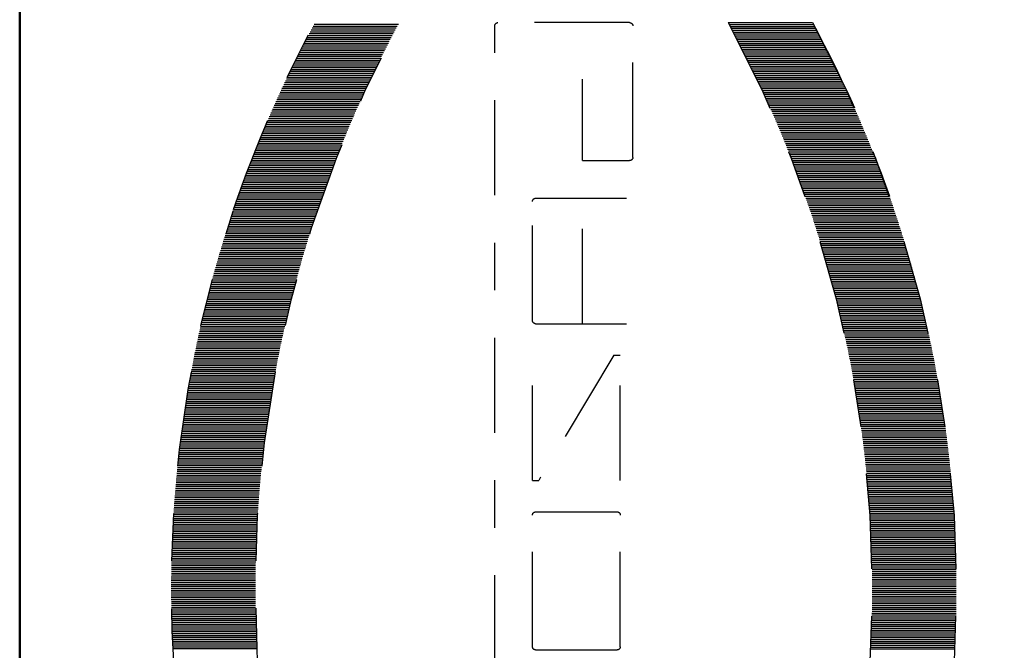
# Model space of a CAD drawing. Extents: x 33706 to 249013, y -74890 to 17912.
# Tile 105 of 256: x 123576.15 to 123578.22, y -39516.46 to -39515.14. Entities that reach past the tile are written whole.
import ezdxf

# ---------------------------------------------------------------- set-up
doc = ezdxf.new("R2010")
doc.units = 0
doc.header["$MEASUREMENT"] = 0
doc.linetypes.add('DASHDOT', pattern=[8.5, 4, -2, 0.5, -2])
for name, color, linetype in [('gaz', 1, 'Continuous'), ('LC-002-002-----0', 2, 'DASHDOT'), ('LC-010-002-----0', 1, 'Continuous')]:
    doc.layers.add(name, color=color, linetype=linetype)
doc.layers.add('inst-gaz-rury', color=50, linetype='Continuous', lineweight=50)

# ---------------------------------------------------------------- blocks, each defined once
blk = doc.blocks.new('kdk dn40 pn50')
at = {"layer": 'LC-002-002-----0', "color": 3}
for p, q in [((-12.319, -10.163), (-12.319, -6.623)), ((-12.24, -10.155), (-12.24, -6.615)), ((-12.16, -10.147), (-12.16, -6.607)), ((-12.081, -10.14), (-12.081, -6.6)), ((-12.001, -10.132), (-12.001, -6.592)), ((-11.922, -10.125), (-11.922, -6.585)), ((-11.843, -10.118), (-11.843, -6.578)), ((-11.763, -10.111), (-11.763, -6.571)), ((-11.684, -10.104), (-11.684, -6.564)), ((-11.604, -10.097), (-11.604, -6.557)), ((-11.525, -10.09), (-11.525, -6.55)), ((-11.446, -10.084), (-11.446, -6.544)), ((-11.366, -10.077), (-11.366, -6.537)), ((-11.287, -10.071), (-11.287, -6.531)), ((-11.207, -10.065), (-11.207, -6.525)), ((-11.128, -10.059), (-11.128, -6.519)), ((-11.049, -10.053), (-11.049, -6.513)), ((-10.969, -10.047), (-10.969, -6.507)), ((-10.89, -10.042), (-10.89, -6.502)), ((-10.81, -10.036), (-10.81, -6.496)), ((-10.731, -10.031), (-10.731, -6.491)), ((-10.652, -10.026), (-10.652, -6.486)), ((-10.572, -10.02), (-10.572, -6.48)), ((-10.493, -10.015), (-10.493, -6.475)), ((-10.413, -10.01), (-10.413, -6.47)), ((-10.334, -10.006), (-10.334, -6.466)), ((-10.255, -10.001), (-10.255, -6.461)), ((-10.175, -9.997), (-10.175, -6.457)), ((-10.096, -9.992), (-10.096, -6.452)), ((-10.016, -9.988), (-10.016, -6.448)), ((-9.937, -9.984), (-9.937, -6.444)), ((-9.857, -9.98), (-9.857, -6.44)), ((-9.778, -9.976), (-9.778, -6.436)), ((-9.699, -9.972), (-9.699, -6.432)), ((-9.619, -9.969), (-9.619, -6.429)), ((-9.54, -9.965), (-9.54, -6.425)), ((-9.46, -9.962), (-9.46, -6.422)), ((-9.381, -9.959), (-9.381, -6.419)), ((-9.302, -9.956), (-9.302, -6.416)), ((-9.222, -9.953), (-9.222, -6.413)), ((-9.143, -9.95), (-9.143, -6.41)), ((-9.063, -9.947), (-9.063, -6.407)), ((-8.984, -9.944), (-8.984, -6.404)), ((-8.905, -9.942), (-8.905, -6.402)), ((-8.825, -9.94), (-8.825, -6.4)), ((-8.746, -9.937), (-8.746, -6.397)), ((-8.666, -9.935), (-8.666, -6.395)), ((-8.587, -9.933), (-8.587, -6.393)), ((-8.508, -9.931), (-8.508, -6.391)), ((-8.428, -9.93), (-8.428, -6.39)), ((-8.349, -9.928), (-8.349, -6.388)), ((-8.269, -9.927), (-8.269, -6.387)), ((-8.19, -9.925), (-8.19, -6.385)), ((-8.111, -9.924), (-8.111, -6.384)), ((-8.031, -9.923), (-8.031, -6.383)), ((-7.952, -9.922), (-7.952, -6.382)), ((-7.872, -9.921), (-7.872, -6.381)), ((-7.793, -9.921), (-7.793, -6.381)), ((-7.713, -9.92), (-7.713, -6.38)), ((-7.634, -9.92), (-7.634, -6.38)), ((-7.555, -9.919), (-7.555, -6.379)), ((-7.475, -9.919), (-7.475, -6.379)), ((-7.396, -9.919), (-7.396, -6.379)), ((-7.316, -9.919), (-7.316, -6.379)), ((-7.237, -9.919), (-7.237, -6.379)), ((-7.158, -9.92), (-7.158, -6.38)), ((-7.078, -9.92), (-7.078, -6.38)), ((-6.999, -9.921), (-6.999, -6.381)), ((-6.919, -9.921), (-6.919, -6.381)), ((-6.84, -9.922), (-6.84, -6.382)), ((-6.761, -9.923), (-6.761, -6.383)), ((-6.681, -9.924), (-6.681, -6.384)), ((-6.602, -9.925), (-6.602, -6.385)), ((-6.522, -9.927), (-6.522, -6.387)), ((-6.443, -9.928), (-6.443, -6.388)), ((-6.364, -9.93), (-6.364, -6.39)), ((-6.284, -9.931), (-6.284, -6.391)), ((-6.205, -9.933), (-6.205, -6.393)), ((-6.125, -9.935), (-6.125, -6.395)), ((-6.046, -9.937), (-6.046, -6.397)), ((-5.967, -9.94), (-5.967, -6.4)), ((-5.887, -9.942), (-5.887, -6.402)), ((-5.808, -9.944), (-5.808, -6.404)), ((-5.728, -9.947), (-5.728, -6.407)), ((-5.649, -9.95), (-5.649, -6.41)), ((-5.569, -9.953), (-5.569, -6.413)), ((-5.49, -9.956), (-5.49, -6.416)), ((-5.411, -9.959), (-5.411, -6.419)), ((-5.331, -9.962), (-5.331, -6.422)), ((-5.252, -9.965), (-5.252, -6.425)), ((-5.172, -9.969), (-5.172, -6.429)), ((-5.093, -9.972), (-5.093, -6.432)), ((-5.014, -9.976), (-5.014, -6.436)), ((-4.934, -9.98), (-4.934, -6.44)), ((-4.855, -9.984), (-4.855, -6.444)), ((-15.495, -10.581), (-15.495, -7.041)), ((-15.416, -10.568), (-15.416, -7.028)), ((-15.337, -10.556), (-15.337, -7.016)), ((-15.257, -10.543), (-15.257, -7.003)), ((-15.178, -10.53), (-15.178, -6.99)), ((-15.098, -10.518), (-15.098, -6.978)), ((-15.019, -10.505), (-15.019, -6.965)), ((-14.94, -10.493), (-14.94, -6.953)), ((-14.86, -10.481), (-14.86, -6.941)), ((-14.781, -10.469), (-14.781, -6.929)), ((-14.701, -10.457), (-14.701, -6.917)), ((-14.622, -10.446), (-14.622, -6.906)), ((-14.543, -10.434), (-14.543, -6.894)), ((-14.463, -10.423), (-14.463, -6.883)), ((-14.384, -10.411), (-14.384, -6.871)), ((-14.304, -10.4), (-14.304, -6.86)), ((-14.225, -10.389), (-14.225, -6.849)), ((-14.145, -10.378), (-14.145, -6.838)), ((-14.066, -10.367), (-14.066, -6.827)), ((-13.987, -10.357), (-13.987, -6.817)), ((-13.907, -10.346), (-13.907, -6.806)), ((-13.828, -10.336), (-13.828, -6.796)), ((-13.748, -10.325), (-13.748, -6.785)), ((-13.669, -10.315), (-13.669, -6.775)), ((-13.59, -10.305), (-13.59, -6.765)), ((-13.51, -10.295), (-13.51, -6.755)), ((-13.431, -10.286), (-13.431, -6.746)), ((-13.351, -10.276), (-13.351, -6.736)), ((-13.272, -10.267), (-13.272, -6.727)), ((-13.193, -10.257), (-13.193, -6.717)), ((-13.113, -10.248), (-13.113, -6.708)), ((-13.034, -10.239), (-13.034, -6.699)), ((-12.954, -10.23), (-12.954, -6.69)), ((-12.875, -10.221), (-12.875, -6.681)), ((-12.796, -10.212), (-12.796, -6.672)), ((-12.716, -10.204), (-12.716, -6.664)), ((-12.637, -10.195), (-12.637, -6.655)), ((-12.557, -10.187), (-12.557, -6.647)), ((-12.478, -10.179), (-12.478, -6.639)), ((-12.399, -10.171), (-12.399, -6.631)), ((-17.639, -10.983), (-17.639, -7.443)), ((-17.56, -10.966), (-17.56, -7.426)), ((-17.481, -10.95), (-17.481, -7.41)), ((-17.401, -10.933), (-17.401, -7.393)), ((-17.322, -10.917), (-17.322, -7.377)), ((-17.242, -10.901), (-17.242, -7.361)), ((-17.163, -10.885), (-17.163, -7.345)), ((-17.084, -10.869), (-17.084, -7.329)), ((-17.004, -10.854), (-17.004, -7.314)), ((-16.925, -10.838), (-16.925, -7.298)), ((-16.845, -10.823), (-16.845, -7.283)), ((-16.766, -10.808), (-16.766, -7.268)), ((-16.687, -10.792), (-16.687, -7.252)), ((-16.607, -10.777), (-16.607, -7.237)), ((-16.528, -10.763), (-16.528, -7.223)), ((-16.448, -10.748), (-16.448, -7.208)), ((-16.369, -10.733), (-16.369, -7.193)), ((-16.289, -10.719), (-16.289, -7.179)), ((-16.21, -10.704), (-16.21, -7.164)), ((-16.131, -10.69), (-16.131, -7.15)), ((-16.051, -10.676), (-16.051, -7.136)), ((-15.972, -10.662), (-15.972, -7.122)), ((-15.892, -10.648), (-15.892, -7.108)), ((-15.813, -10.635), (-15.813, -7.095)), ((-15.734, -10.621), (-15.734, -7.081)), ((-15.654, -10.608), (-15.654, -7.068)), ((-15.575, -10.595), (-15.575, -7.055)), ((-19.466, -11.402), (-19.466, -7.862)), ((-19.386, -11.383), (-19.386, -7.843)), ((-19.307, -11.363), (-19.307, -7.823)), ((-19.228, -11.343), (-19.228, -7.803)), ((-19.148, -11.324), (-19.148, -7.784)), ((-19.069, -11.305), (-19.069, -7.765)), ((-18.989, -11.286), (-18.989, -7.746)), ((-18.91, -11.267), (-18.91, -7.727)), ((-18.831, -11.248), (-18.831, -7.708)), ((-18.751, -11.23), (-18.751, -7.69)), ((-18.672, -11.211), (-18.672, -7.671)), ((-18.592, -11.193), (-18.592, -7.653)), ((-18.513, -11.174), (-18.513, -7.634)), ((-18.433, -11.156), (-18.433, -7.616)), ((-18.354, -11.138), (-18.354, -7.598)), ((-18.275, -11.121), (-18.275, -7.581)), ((-18.195, -11.103), (-18.195, -7.563)), ((-18.116, -11.085), (-18.116, -7.545)), ((-18.036, -11.068), (-18.036, -7.528)), ((-17.957, -11.051), (-17.957, -7.511)), ((-17.878, -11.033), (-17.878, -7.493)), ((-17.798, -11.016), (-17.798, -7.476)), ((-17.719, -11), (-17.719, -7.46)), ((-21.054, -11.827), (-21.054, -8.287)), ((-20.975, -11.804), (-20.975, -8.264)), ((-20.895, -11.782), (-20.895, -8.242)), ((-20.816, -11.759), (-20.816, -8.219)), ((-20.736, -11.737), (-20.736, -8.197)), ((-20.657, -11.715), (-20.657, -8.175)), ((-20.577, -11.693), (-20.577, -8.153)), ((-20.498, -11.672), (-20.498, -8.132)), ((-20.419, -11.65), (-20.419, -8.11)), ((-20.339, -11.629), (-20.339, -8.089)), ((-20.26, -11.607), (-20.26, -8.067)), ((-20.18, -11.586), (-20.18, -8.046)), ((-20.101, -11.565), (-20.101, -8.025)), ((-20.022, -11.544), (-20.022, -8.004)), ((-19.942, -11.524), (-19.942, -7.984)), ((-19.863, -11.503), (-19.863, -7.963)), ((-19.783, -11.483), (-19.783, -7.943)), ((-19.704, -11.462), (-19.704, -7.922)), ((-19.625, -11.442), (-19.625, -7.902)), ((-19.545, -11.422), (-19.545, -7.882)), ((-22.404, -12.232), (-22.404, -8.692)), ((-22.324, -12.207), (-22.324, -8.667)), ((-22.245, -12.182), (-22.245, -8.642)), ((-22.166, -12.157), (-22.166, -8.617)), ((-22.086, -12.133), (-22.086, -8.593)), ((-22.007, -12.108), (-22.007, -8.568)), ((-21.927, -12.084), (-21.927, -8.544)), ((-21.848, -12.06), (-21.848, -8.52)), ((-21.769, -12.036), (-21.769, -8.496)), ((-21.689, -12.012), (-21.689, -8.472)), ((-21.61, -11.988), (-21.61, -8.448)), ((-21.53, -11.965), (-21.53, -8.425)), ((-21.451, -11.941), (-21.451, -8.401)), ((-21.372, -11.918), (-21.372, -8.378)), ((-21.292, -11.895), (-21.292, -8.355)), ((-21.213, -11.872), (-21.213, -8.332)), ((-21.133, -11.849), (-21.133, -8.309)), ((-23.674, -12.652), (-23.674, -9.112)), ((-23.595, -12.624), (-23.595, -9.084)), ((-23.516, -12.597), (-23.516, -9.057)), ((-23.436, -12.57), (-23.436, -9.03)), ((-23.357, -12.543), (-23.357, -9.003)), ((-23.277, -12.516), (-23.277, -8.976)), ((-23.198, -12.49), (-23.198, -8.95)), ((-23.119, -12.463), (-23.119, -8.923)), ((-23.039, -12.437), (-23.039, -8.897)), ((-22.96, -12.411), (-22.96, -8.871)), ((-22.88, -12.385), (-22.88, -8.845)), ((-22.801, -12.359), (-22.801, -8.819)), ((-22.721, -12.333), (-22.721, -8.793)), ((-22.642, -12.308), (-22.642, -8.768)), ((-22.563, -12.282), (-22.563, -8.742)), ((-22.483, -12.257), (-22.483, -8.717)), ((-24.786, -13.051), (-24.786, -9.511)), ((-24.707, -13.021), (-24.707, -9.481)), ((-24.627, -12.992), (-24.627, -9.452)), ((-24.548, -12.963), (-24.548, -9.423)), ((-24.468, -12.934), (-24.468, -9.394)), ((-24.389, -12.905), (-24.389, -9.365)), ((-24.31, -12.876), (-24.31, -9.336)), ((-24.23, -12.847), (-24.23, -9.307)), ((-24.151, -12.819), (-24.151, -9.279)), ((-24.071, -12.791), (-24.071, -9.251)), ((-23.992, -12.763), (-23.992, -9.223)), ((-23.913, -12.735), (-23.913, -9.195)), ((-23.833, -12.707), (-23.833, -9.167)), ((-23.754, -12.679), (-23.754, -9.139)), ((-25.898, -13.48), (-25.898, -9.94)), ((-25.818, -13.448), (-25.818, -9.908)), ((-25.739, -13.416), (-25.739, -9.876)), ((-25.66, -13.385), (-25.66, -9.845)), ((-25.58, -13.354), (-25.58, -9.814)), ((-25.501, -13.323), (-25.501, -9.783)), ((-25.421, -13.292), (-25.421, -9.752)), ((-25.342, -13.261), (-25.342, -9.721)), ((-25.263, -13.231), (-25.263, -9.691)), ((-25.183, -13.2), (-25.183, -9.66)), ((-25.104, -13.17), (-25.104, -9.63)), ((-25.024, -13.14), (-25.024, -9.6)), ((-24.945, -13.11), (-24.945, -9.57)), ((-24.865, -13.08), (-24.865, -9.54)), ((-26.851, -13.872), (-26.851, -10.332)), ((-26.771, -13.838), (-26.771, -10.298)), ((-26.692, -13.805), (-26.692, -10.265)), ((-26.612, -13.772), (-26.612, -10.232)), ((-26.533, -13.738), (-26.533, -10.198)), ((-26.454, -13.706), (-26.454, -10.166)), ((-26.374, -13.673), (-26.374, -10.133)), ((-26.295, -13.64), (-26.295, -10.1)), ((-26.215, -13.608), (-26.215, -10.068)), ((-26.136, -13.575), (-26.136, -10.035)), ((-26.057, -13.543), (-26.057, -10.003)), ((-25.977, -13.511), (-25.977, -9.971)), ((-27.804, -14.287), (-27.804, -10.747)), ((-27.724, -14.252), (-27.724, -10.712)), ((-27.645, -14.217), (-27.645, -10.677)), ((-27.565, -14.181), (-27.565, -10.641)), ((-27.486, -14.146), (-27.486, -10.606)), ((-27.407, -14.111), (-27.407, -10.571)), ((-27.327, -14.077), (-27.327, -10.537)), ((-27.248, -14.042), (-27.248, -10.502)), ((-27.168, -14.008), (-27.168, -10.468)), ((-27.089, -13.974), (-27.089, -10.434)), ((-27.01, -13.939), (-27.01, -10.399)), ((-26.93, -13.906), (-26.93, -10.366)), ((-28.756, -14.727), (-28.756, -11.187)), ((-28.677, -14.69), (-28.677, -11.15)), ((-28.598, -14.652), (-28.598, -11.112)), ((-28.518, -14.615), (-28.518, -11.075)), ((-28.439, -14.578), (-28.439, -11.038)), ((-28.359, -14.541), (-28.359, -11.001)), ((-28.28, -14.504), (-28.28, -10.964)), ((-28.201, -14.468), (-28.201, -10.928)), ((-28.121, -14.431), (-28.121, -10.891)), ((-28.042, -14.395), (-28.042, -10.855)), ((-27.962, -14.359), (-27.962, -10.819)), ((-27.883, -14.323), (-27.883, -10.783)), ((-29.551, -15.112), (-29.551, -11.572)), ((-29.471, -15.073), (-29.471, -11.533)), ((-29.392, -15.034), (-29.392, -11.494)), ((-29.312, -14.995), (-29.312, -11.455)), ((-29.233, -14.956), (-29.233, -11.416)), ((-29.154, -14.918), (-29.154, -11.378)), ((-29.074, -14.879), (-29.074, -11.339)), ((-28.995, -14.841), (-28.995, -11.301)), ((-28.915, -14.803), (-28.915, -11.263)), ((-28.836, -14.765), (-28.836, -11.225)), ((-30.424, -15.556), (-30.424, -12.016)), ((-30.345, -15.515), (-30.345, -11.975)), ((-30.265, -15.474), (-30.265, -11.934)), ((-30.186, -15.433), (-30.186, -11.893)), ((-30.106, -15.392), (-30.106, -11.852)), ((-30.027, -15.352), (-30.027, -11.812)), ((-29.948, -15.311), (-29.948, -11.771)), ((-29.868, -15.271), (-29.868, -11.731)), ((-29.789, -15.231), (-29.789, -11.691)), ((-29.709, -15.191), (-29.709, -11.651)), ((-29.63, -15.152), (-29.63, -11.612)), ((-31.139, -15.936), (-31.139, -12.396)), ((-31.059, -15.893), (-31.059, -12.353)), ((-30.98, -15.85), (-30.98, -12.31)), ((-30.9, -15.808), (-30.9, -12.268)), ((-30.821, -15.765), (-30.821, -12.225)), ((-30.742, -15.723), (-30.742, -12.183)), ((-30.662, -15.681), (-30.662, -12.141)), ((-30.583, -15.639), (-30.583, -12.099)), ((-30.503, -15.598), (-30.503, -12.058)), ((-31.218, -25.671), (-31.218, -20.128)), ((16.047, -19.995), (-31.085, -19.995)), ((-23.825, -21.713), (-23.825, -25.54)), ((-18.677, -21.579), (-23.691, -21.579)), ((-18.544, -21.713), (-18.544, -25.54)), ((-11.942, -21.579), (-17.223, -21.579)), ((-17.223, -25.012), (-11.942, -21.843)), ((-11.942, -21.579), (-11.942, -21.843)), ((-10.622, -21.713), (-10.622, -25.143)), ((-4.946, -21.579), (-10.489, -21.579)), ((-4.813, -21.713), (-4.813, -25.143)), ((-25.409, -23.692), (-28.842, -23.692)), ((-25.409, -23.692), (-25.409, -25.671)), ((-18.544, -23.692), (-23.825, -23.692)), ((-17.223, -25.012), (-17.223, -25.276)), ((-11.942, -25.276), (-17.223, -25.276)), ((-4.946, -25.276), (-10.489, -25.276)), ((-25.542, -25.804), (-31.085, -25.804)), ((-31.218, -29.82), (-31.218, -33.36)), ((-31.139, -29.863), (-31.139, -33.403)), ((-31.059, -29.906), (-31.059, -33.446)), ((-30.98, -29.949), (-30.98, -33.489)), ((-30.9, -29.991), (-30.9, -33.531)), ((-30.821, -30.034), (-30.821, -33.574)), ((-30.742, -30.076), (-30.742, -33.616)), ((-30.662, -30.118), (-30.662, -33.658)), ((-30.583, -30.16), (-30.583, -33.7)), ((-30.503, -30.201), (-30.503, -33.741)), ((-30.424, -30.243), (-30.424, -33.783)), ((-30.345, -30.284), (-30.345, -33.824)), ((-30.265, -30.325), (-30.265, -33.865)), ((-30.186, -30.366), (-30.186, -33.906)), ((-30.106, -30.407), (-30.106, -33.947)), ((-30.027, -30.447), (-30.027, -33.987)), ((-29.948, -30.488), (-29.948, -34.028)), ((-29.868, -30.528), (-29.868, -34.068)), ((-29.789, -30.568), (-29.789, -34.108)), ((-29.709, -30.608), (-29.709, -34.148)), ((-29.63, -30.647), (-29.63, -34.187)), ((-29.551, -30.687), (-29.551, -34.227)), ((-29.471, -30.726), (-29.471, -34.266)), ((-29.392, -30.765), (-29.392, -34.305)), ((-29.312, -30.804), (-29.312, -34.344)), ((-29.233, -30.843), (-29.233, -34.383)), ((-29.154, -30.882), (-29.154, -34.422)), ((-29.074, -30.92), (-29.074, -34.46)), ((-28.995, -30.958), (-28.995, -34.498)), ((-28.915, -30.996), (-28.915, -34.536)), ((-28.836, -31.034), (-28.836, -34.574)), ((-28.756, -31.072), (-28.756, -34.612)), ((-28.677, -31.11), (-28.677, -34.65)), ((-28.598, -31.147), (-28.598, -34.687)), ((-28.518, -31.184), (-28.518, -34.724)), ((-28.439, -31.221), (-28.439, -34.761)), ((-28.359, -31.258), (-28.359, -34.798)), ((-28.28, -31.295), (-28.28, -34.835)), ((-28.201, -31.331), (-28.201, -34.871)), ((-28.121, -31.368), (-28.121, -34.908)), ((-28.042, -31.404), (-28.042, -34.944)), ((-27.962, -31.44), (-27.962, -34.98)), ((-27.883, -31.476), (-27.883, -35.016)), ((-27.804, -31.512), (-27.804, -35.052)), ((-27.724, -31.547), (-27.724, -35.087)), ((-27.645, -31.583), (-27.645, -35.123)), ((-27.565, -31.618), (-27.565, -35.158)), ((-27.486, -31.653), (-27.486, -35.193)), ((-27.407, -31.688), (-27.407, -35.228)), ((-27.327, -31.722), (-27.327, -35.262)), ((-27.248, -31.757), (-27.248, -35.297)), ((-27.168, -31.791), (-27.168, -35.331)), ((-27.089, -31.826), (-27.089, -35.366)), ((-27.01, -31.86), (-27.01, -35.4)), ((-26.93, -31.894), (-26.93, -35.434)), ((-26.851, -31.927), (-26.851, -35.467)), ((-26.771, -31.961), (-26.771, -35.501)), ((-26.692, -31.994), (-26.692, -35.534)), ((-26.612, -32.028), (-26.612, -35.568)), ((-26.533, -32.061), (-26.533, -35.601)), ((-26.454, -32.094), (-26.454, -35.634)), ((-26.374, -32.126), (-26.374, -35.666)), ((-26.295, -32.159), (-26.295, -35.699)), ((-26.215, -32.191), (-26.215, -35.731)), ((-26.136, -32.224), (-26.136, -35.764)), ((-26.057, -32.256), (-26.057, -35.796)), ((-25.977, -32.288), (-25.977, -35.828)), ((-25.898, -32.32), (-25.898, -35.86)), ((-25.818, -32.351), (-25.818, -35.891)), ((-25.739, -32.383), (-25.739, -35.923)), ((-25.66, -32.414), (-25.66, -35.954)), ((-25.58, -32.445), (-25.58, -35.985)), ((-25.501, -32.476), (-25.501, -36.016)), ((-25.421, -32.507), (-25.421, -36.047)), ((-25.342, -32.538), (-25.342, -36.078)), ((-25.263, -32.568), (-25.263, -36.108)), ((-25.183, -32.599), (-25.183, -36.139)), ((-25.104, -32.629), (-25.104, -36.169)), ((-25.024, -32.659), (-25.024, -36.199)), ((-24.945, -32.689), (-24.945, -36.229)), ((-24.865, -32.719), (-24.865, -36.259)), ((-24.786, -32.749), (-24.786, -36.289)), ((-24.707, -32.778), (-24.707, -36.318)), ((-24.627, -32.807), (-24.627, -36.347)), ((-24.548, -32.837), (-24.548, -36.377)), ((-24.468, -32.866), (-24.468, -36.406)), ((-24.389, -32.894), (-24.389, -36.434)), ((-24.31, -32.923), (-24.31, -36.463)), ((-24.23, -32.952), (-24.23, -36.492)), ((-24.151, -32.98), (-24.151, -36.52)), ((-24.071, -33.008), (-24.071, -36.548)), ((-23.992, -33.036), (-23.992, -36.576)), ((-23.913, -33.064), (-23.913, -36.604)), ((-23.833, -33.092), (-23.833, -36.632)), ((-23.754, -33.12), (-23.754, -36.66)), ((-23.674, -33.147), (-23.674, -36.687)), ((-23.595, -33.175), (-23.595, -36.715)), ((-23.516, -33.202), (-23.516, -36.742)), ((-23.436, -33.229), (-23.436, -36.769)), ((-23.357, -33.256), (-23.357, -36.796)), ((-23.277, -33.283), (-23.277, -36.823)), ((-23.198, -33.309), (-23.198, -36.849)), ((-23.119, -33.336), (-23.119, -36.876)), ((-23.039, -33.362), (-23.039, -36.902)), ((-22.96, -33.388), (-22.96, -36.928)), ((-22.88, -33.414), (-22.88, -36.954)), ((-22.801, -33.44), (-22.801, -36.98)), ((-22.721, -33.466), (-22.721, -37.006)), ((-22.642, -33.491), (-22.642, -37.031)), ((-22.563, -33.517), (-22.563, -37.057)), ((-22.483, -33.542), (-22.483, -37.082)), ((-22.404, -33.567), (-22.404, -37.107)), ((-22.324, -33.592), (-22.324, -37.132)), ((-22.245, -33.617), (-22.245, -37.157)), ((-22.166, -33.642), (-22.166, -37.182)), ((-22.086, -33.666), (-22.086, -37.206)), ((-22.007, -33.691), (-22.007, -37.231)), ((-21.927, -33.715), (-21.927, -37.255)), ((-21.848, -33.739), (-21.848, -37.279)), ((-21.769, -33.763), (-21.769, -37.303)), ((-21.689, -33.787), (-21.689, -37.327)), ((-21.61, -33.811), (-21.61, -37.351)), ((-21.53, -33.834), (-21.53, -37.374)), ((-21.451, -33.858), (-21.451, -37.398)), ((-21.372, -33.881), (-21.372, -37.421)), ((-21.292, -33.904), (-21.292, -37.444)), ((-21.213, -33.927), (-21.213, -37.467)), ((-21.133, -33.95), (-21.133, -37.49)), ((-21.054, -33.973), (-21.054, -37.513)), ((-20.975, -33.995), (-20.975, -37.535)), ((-20.895, -34.018), (-20.895, -37.558)), ((-20.816, -34.04), (-20.816, -37.58)), ((-20.736, -34.062), (-20.736, -37.602)), ((-20.657, -34.084), (-20.657, -37.624)), ((-20.577, -34.106), (-20.577, -37.646)), ((-20.498, -34.127), (-20.498, -37.667)), ((-20.419, -34.149), (-20.419, -37.689)), ((-20.339, -34.17), (-20.339, -37.71)), ((-20.26, -34.192), (-20.26, -37.732)), ((-20.18, -34.213), (-20.18, -37.753)), ((-20.101, -34.234), (-20.101, -37.774)), ((-20.022, -34.255), (-20.022, -37.795)), ((-19.942, -34.275), (-19.942, -37.815)), ((-19.863, -34.296), (-19.863, -37.836)), ((-19.783, -34.316), (-19.783, -37.856)), ((-19.704, -34.337), (-19.704, -37.877)), ((-19.625, -34.357), (-19.625, -37.897)), ((-19.545, -34.377), (-19.545, -37.917)), ((-19.466, -34.397), (-19.466, -37.937)), ((-19.386, -34.417), (-19.386, -37.957)), ((-19.307, -34.436), (-19.307, -37.976)), ((-19.228, -34.456), (-19.228, -37.996)), ((-19.148, -34.475), (-19.148, -38.015)), ((-19.069, -34.494), (-19.069, -38.034)), ((-18.989, -34.513), (-18.989, -38.053)), ((-18.91, -34.532), (-18.91, -38.072)), ((-18.831, -34.551), (-18.831, -38.091)), ((-18.751, -34.57), (-18.751, -38.11)), ((-18.672, -34.588), (-18.672, -38.128)), ((-18.592, -34.606), (-18.592, -38.146)), ((-18.513, -34.625), (-18.513, -38.165)), ((-18.433, -34.643), (-18.433, -38.183)), ((-18.354, -34.661), (-18.354, -38.201)), ((-18.275, -34.679), (-18.275, -38.219)), ((-18.195, -34.696), (-18.195, -38.236)), ((-18.116, -34.714), (-18.116, -38.254)), ((-18.036, -34.731), (-18.036, -38.271)), ((-17.957, -34.748), (-17.957, -38.288)), ((-17.878, -34.766), (-17.878, -38.306)), ((-17.798, -34.783), (-17.798, -38.323)), ((-17.719, -34.8), (-17.719, -38.34)), ((-17.639, -34.816), (-17.639, -38.356)), ((-17.56, -34.833), (-17.56, -38.373)), ((-17.481, -34.849), (-17.481, -38.389)), ((-17.401, -34.866), (-17.401, -38.406)), ((-17.322, -34.882), (-17.322, -38.422)), ((-17.242, -34.898), (-17.242, -38.438)), ((-17.163, -34.914), (-17.163, -38.454)), ((-17.084, -34.93), (-17.084, -38.47)), ((-17.004, -34.945), (-17.004, -38.485)), ((-16.925, -34.961), (-16.925, -38.501)), ((-16.845, -34.976), (-16.845, -38.516)), ((-16.766, -34.992), (-16.766, -38.532)), ((-16.687, -35.007), (-16.687, -38.547)), ((-16.607, -35.022), (-16.607, -38.562)), ((-16.528, -35.037), (-16.528, -38.577)), ((-16.448, -35.051), (-16.448, -38.591)), ((-16.369, -35.066), (-16.369, -38.606)), ((-16.289, -35.08), (-16.289, -38.62)), ((-16.21, -35.095), (-16.21, -38.635)), ((-16.131, -35.109), (-16.131, -38.649)), ((-16.051, -35.123), (-16.051, -38.663)), ((-15.972, -35.137), (-15.972, -38.677)), ((-15.892, -35.151), (-15.892, -38.691)), ((-15.813, -35.164), (-15.813, -38.704)), ((-15.734, -35.178), (-15.734, -38.718)), ((-15.654, -35.191), (-15.654, -38.731)), ((-15.575, -35.205), (-15.575, -38.745)), ((-15.495, -35.218), (-15.495, -38.758)), ((-15.416, -35.231), (-15.416, -38.771)), ((-15.337, -35.244), (-15.337, -38.784)), ((-15.257, -35.256), (-15.257, -38.796)), ((-15.178, -35.269), (-15.178, -38.809)), ((-15.098, -35.281), (-15.098, -38.821)), ((-15.019, -35.294), (-15.019, -38.834)), ((-14.94, -35.306), (-14.94, -38.846)), ((-14.86, -35.318), (-14.86, -38.858)), ((-14.781, -35.33), (-14.781, -38.87)), ((-14.701, -35.342), (-14.701, -38.882)), ((-14.622, -35.354), (-14.622, -38.894)), ((-14.543, -35.365), (-14.543, -38.905)), ((-14.463, -35.377), (-14.463, -38.917)), ((-14.384, -35.388), (-14.384, -38.928)), ((-14.304, -35.399), (-14.304, -38.939)), ((-14.225, -35.41), (-14.225, -38.95)), ((-14.145, -35.421), (-14.145, -38.961)), ((-14.066, -35.432), (-14.066, -38.972)), ((-13.987, -35.442), (-13.987, -38.982)), ((-13.907, -35.453), (-13.907, -38.993)), ((-13.828, -35.463), (-13.828, -39.003)), ((-13.748, -35.474), (-13.748, -39.014)), ((-13.669, -35.484), (-13.669, -39.024)), ((-13.59, -35.494), (-13.59, -39.034)), ((-13.51, -35.504), (-13.51, -39.044)), ((-13.431, -35.513), (-13.431, -39.053)), ((-13.351, -35.523), (-13.351, -39.063)), ((-13.272, -35.532), (-13.272, -39.072)), ((-13.193, -35.542), (-13.193, -39.082)), ((-13.113, -35.551), (-13.113, -39.091)), ((-13.034, -35.56), (-13.034, -39.1)), ((-12.954, -35.569), (-12.954, -39.109)), ((-12.875, -35.578), (-12.875, -39.118)), ((-12.796, -35.587), (-12.796, -39.127)), ((-12.716, -35.595), (-12.716, -39.135)), ((-12.637, -35.604), (-12.637, -39.144)), ((-12.557, -35.612), (-12.557, -39.152)), ((-12.478, -35.62), (-12.478, -39.16)), ((-12.399, -35.628), (-12.399, -39.168)), ((-12.319, -35.636), (-12.319, -39.176)), ((-12.24, -35.644), (-12.24, -39.184)), ((-12.16, -35.652), (-12.16, -39.192)), ((-12.081, -35.659), (-12.081, -39.199)), ((-12.001, -35.667), (-12.001, -39.207)), ((-11.922, -35.674), (-11.922, -39.214)), ((-11.843, -35.681), (-11.843, -39.221)), ((-11.763, -35.688), (-11.763, -39.228)), ((-11.684, -35.695), (-11.684, -39.235)), ((-11.604, -35.702), (-11.604, -39.242)), ((-11.525, -35.709), (-11.525, -39.249)), ((-11.446, -35.715), (-11.446, -39.255)), ((-11.366, -35.722), (-11.366, -39.262)), ((-11.287, -35.728), (-11.287, -39.268)), ((-11.207, -35.734), (-11.207, -39.274)), ((-11.128, -35.74), (-11.128, -39.28)), ((-11.049, -35.746), (-11.049, -39.286)), ((-10.969, -35.752), (-10.969, -39.292)), ((-10.89, -35.757), (-10.89, -39.297)), ((-10.81, -35.763), (-10.81, -39.303)), ((-10.731, -35.768), (-10.731, -39.308)), ((-10.652, -35.774), (-10.652, -39.314)), ((-10.572, -35.779), (-10.572, -39.319)), ((-10.493, -35.784), (-10.493, -39.324)), ((-10.413, -35.789), (-10.413, -39.329)), ((-10.334, -35.793), (-10.334, -39.333)), ((-10.255, -35.798), (-10.255, -39.338)), ((-10.175, -35.802), (-10.175, -39.342)), ((-10.096, -35.807), (-10.096, -39.347)), ((-10.016, -35.811), (-10.016, -39.351)), ((-9.937, -35.815), (-9.937, -39.355)), ((-9.857, -35.819), (-9.857, -39.359)), ((-9.778, -35.823), (-9.778, -39.363)), ((-9.699, -35.827), (-9.699, -39.367)), ((-9.619, -35.83), (-9.619, -39.37)), ((-9.54, -35.834), (-9.54, -39.374)), ((-9.46, -35.837), (-9.46, -39.377)), ((-9.381, -35.84), (-9.381, -39.38)), ((-9.302, -35.844), (-9.302, -39.384)), ((-9.222, -35.847), (-9.222, -39.387)), ((-9.143, -35.849), (-9.143, -39.389)), ((-9.063, -35.852), (-9.063, -39.392)), ((-8.984, -35.855), (-8.984, -39.395)), ((-8.905, -35.857), (-8.905, -39.397)), ((-8.825, -35.86), (-8.825, -39.4)), ((-8.746, -35.862), (-8.746, -39.402)), ((-8.666, -35.864), (-8.666, -39.404)), ((-8.587, -35.866), (-8.587, -39.406)), ((-8.508, -35.868), (-8.508, -39.408)), ((-8.428, -35.869), (-8.428, -39.409)), ((-8.349, -35.871), (-8.349, -39.411)), ((-8.269, -35.872), (-8.269, -39.412)), ((-8.19, -35.874), (-8.19, -39.414)), ((-8.111, -35.875), (-8.111, -39.415)), ((-8.031, -35.876), (-8.031, -39.416)), ((-7.952, -35.877), (-7.952, -39.417)), ((-7.872, -35.878), (-7.872, -39.418)), ((-7.793, -35.878), (-7.793, -39.418)), ((-7.713, -35.879), (-7.713, -39.419)), ((-7.634, -35.879), (-7.634, -39.419)), ((-7.555, -35.88), (-7.555, -39.42)), ((-7.475, -35.88), (-7.475, -39.42)), ((-7.396, -35.88), (-7.396, -39.42)), ((-7.316, -35.88), (-7.316, -39.42)), ((-7.237, -35.88), (-7.237, -39.42)), ((-7.158, -35.879), (-7.158, -39.419)), ((-7.078, -35.879), (-7.078, -39.419)), ((-6.999, -35.878), (-6.999, -39.418)), ((-6.919, -35.878), (-6.919, -39.418)), ((-6.84, -35.877), (-6.84, -39.417)), ((-6.761, -35.876), (-6.761, -39.416)), ((-6.681, -35.875), (-6.681, -39.415)), ((-6.602, -35.874), (-6.602, -39.414)), ((-6.522, -35.872), (-6.522, -39.412)), ((-6.443, -35.871), (-6.443, -39.411)), ((-6.364, -35.869), (-6.364, -39.409)), ((-6.284, -35.868), (-6.284, -39.408)), ((-6.205, -35.866), (-6.205, -39.406)), ((-6.125, -35.864), (-6.125, -39.404)), ((-6.046, -35.862), (-6.046, -39.402)), ((-5.967, -35.86), (-5.967, -39.4)), ((-5.887, -35.857), (-5.887, -39.397)), ((-5.808, -35.855), (-5.808, -39.395)), ((-5.728, -35.852), (-5.728, -39.392)), ((-5.649, -35.849), (-5.649, -39.389)), ((-5.569, -35.847), (-5.569, -39.387)), ((-5.49, -35.844), (-5.49, -39.384)), ((-5.411, -35.84), (-5.411, -39.38)), ((-5.331, -35.837), (-5.331, -39.377)), ((-5.252, -35.834), (-5.252, -39.374)), ((-5.172, -35.83), (-5.172, -39.37)), ((-5.093, -35.827), (-5.093, -39.367)), ((-5.014, -35.823), (-5.014, -39.363)), ((-4.934, -35.819), (-4.934, -39.359)), ((-4.855, -35.815), (-4.855, -39.355))]:
    blk.add_line(p, q, dxfattribs=at)
for centre, radius, start, end in [((-7.396, -56.233), 49.853, 61.4552, 108.5761), ((-7.396, -56.233), 49.853, 108.6724, 118.5448), ((-7.396, -59.773), 49.853, 61.4552, 118.5448), ((-31.085, -20.128), 0.133, 90, 180), ((-23.691, -21.713), 0.133, 90, 180), ((-18.677, -21.713), 0.133, 0, 90), ((-10.489, -21.713), 0.133, 90, 180), ((-4.946, -21.713), 0.133, 0, 90), ((-10.489, -25.143), 0.133, 180, 270), ((-4.946, -25.143), 0.133, 270, 0), ((-31.085, -25.671), 0.133, 180, 270), ((-25.542, -25.671), 0.133, 270, 0), ((-7.396, 13.973), 49.853, 241.4552, 298.5448), ((-7.396, 13.973), 49.853, 241.4552, 298.5448), ((-7.396, 10.433), 49.853, 241.4552, 251.3276), ((-7.396, 10.433), 49.853, 241.4552, 298.5448)]:
    blk.add_arc(centre, radius, start, end, dxfattribs=at)
at = {"layer": 'LC-010-002-----0', "color": 2, "linetype": 'DASHDOT'}
blk.add_line((-120.5, 0), (120.5, 0), dxfattribs=at)

msp = doc.modelspace()

# ---------------------------------------------------------------- linework, layer by layer
at = {"layer": 'gaz', "linetype": 'Continuous'}
msp.add_line((123576.146, -39535.2537), (123576.146, -39505.2537), dxfattribs=at)
at = {"layer": 'inst-gaz-rury'}
msp.add_line((123576.146, -39705.2537), (123576.146, -39505.2537), dxfattribs=at)

# ---------------------------------------------------------------- block references
at = {"layer": 'gaz', "linetype": 'Continuous', "xscale": -0.05, "yscale": 0.05, "rotation": 89.99999999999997}
msp.add_blockref('kdk dn40 pn50', (123576.146, -39516.7047), dxfattribs=at)

doc.saveas('drawing.dxf')
